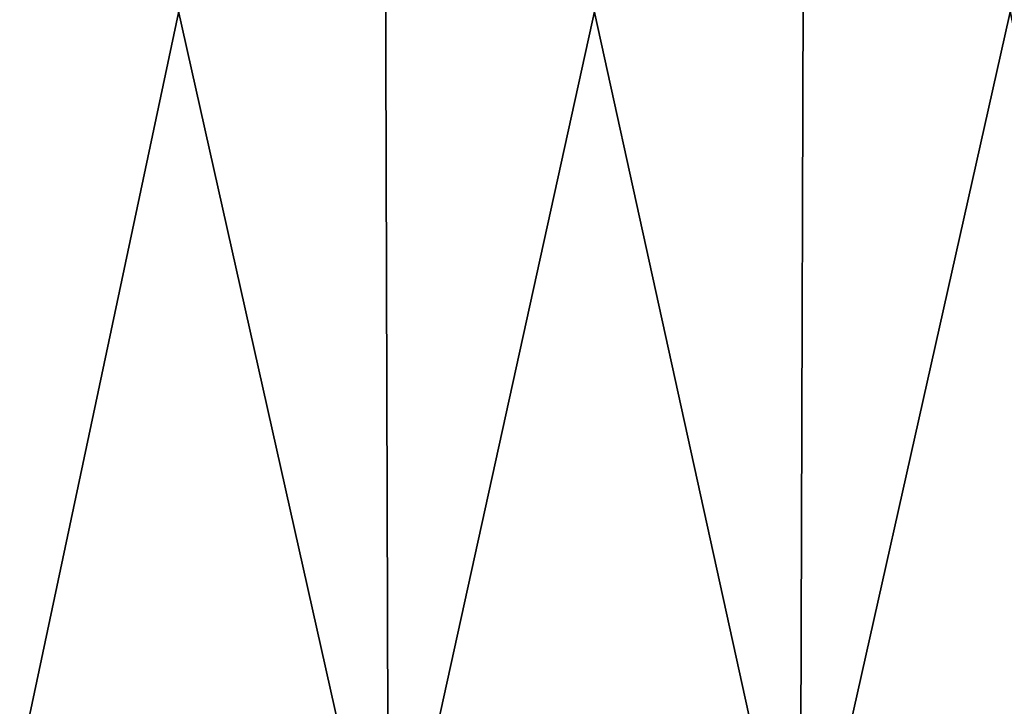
# Model space of a CAD drawing. Header units: millimetres. Extents: x -125 to 125, y -4 to 54.
# Tile 41 of 256: x -113.113 to -112.063, y -2.768 to -2.036. Entities that reach past the tile are written whole.
import ezdxf

# ---------------------------------------------------------------- set-up
doc = ezdxf.new("R2010")
doc.units = ezdxf.units.MM
doc.header["$LTSCALE"] = 65.185185
for name, color, linetype in [('25', 7, 'CONTINUOUS'), ('27', 7, 'CONTINUOUS'), ('30', 7, 'CONTINUOUS'), ('32', 7, 'CONTINUOUS')]:
    doc.layers.add(name, color=color, linetype=linetype)

msp = doc.modelspace()

# ---------------------------------------------------------------- linework, layer by layer
at = {"layer": '25', "color": 7, "linetype": 'Continuous'}
for points in [[(-112.7257, -1, -116.3745), (-113.1555, -3.0262, -116.2175), (-113.1739, -1, -116.3221), (-112.7257, -1, -116.3745)], [(-112.7195, -3.0262, -116.2684), (-113.1555, -3.0262, -116.2175), (-112.7257, -1, -116.3745), (-112.7195, -3.0262, -116.2684)], [(-112.2743, -1, -116.3745), (-112.7195, -3.0262, -116.2684), (-112.7257, -1, -116.3745), (-112.2743, -1, -116.3745)], [(-112.2805, -3.0262, -116.2684), (-112.7195, -3.0262, -116.2684), (-112.2743, -1, -116.3745), (-112.2805, -3.0262, -116.2684)], [(-111.8445, -3.0262, -116.2175), (-112.2805, -3.0262, -116.2684), (-111.8261, -1, -116.3221), (-111.8445, -3.0262, -116.2175)], [(-111.8261, -1, -116.3221), (-112.2805, -3.0262, -116.2684), (-112.2743, -1, -116.3745), (-111.8261, -1, -116.3221)]]:
    msp.add_3dface(points, dxfattribs=at)
at = {"layer": '27', "color": 7, "linetype": 'Continuous'}
for points in [[(-112.7257, -1, 108.6255), (-113.1555, -3.0262, 108.7825), (-113.1739, -1, 108.6779), (-112.7257, -1, 108.6255)], [(-112.7195, -3.0262, 108.7316), (-113.1555, -3.0262, 108.7825), (-112.7257, -1, 108.6255), (-112.7195, -3.0262, 108.7316)], [(-112.2743, -1, 108.6255), (-112.7195, -3.0262, 108.7316), (-112.7257, -1, 108.6255), (-112.2743, -1, 108.6255)], [(-112.2805, -3.0262, 108.7316), (-112.7195, -3.0262, 108.7316), (-112.2743, -1, 108.6255), (-112.2805, -3.0262, 108.7316)], [(-111.8261, -1, 108.6779), (-112.2805, -3.0262, 108.7316), (-112.2743, -1, 108.6255), (-111.8261, -1, 108.6779)], [(-111.8445, -3.0262, 108.7825), (-112.2805, -3.0262, 108.7316), (-111.8261, -1, 108.6779), (-111.8445, -3.0262, 108.7825)]]:
    msp.add_3dface(points, dxfattribs=at)
at = {"layer": '30', "color": 7, "linetype": 'Continuous'}
for points in [[(-113.1739, -1, 116.3221), (-112.7195, -3.0262, 116.2684), (-112.7257, -1, 116.3745), (-113.1739, -1, 116.3221)], [(-113.1555, -3.0262, 116.2175), (-112.7195, -3.0262, 116.2684), (-113.1739, -1, 116.3221), (-113.1555, -3.0262, 116.2175)], [(-112.7257, -1, 116.3745), (-112.2805, -3.0262, 116.2684), (-112.2743, -1, 116.3745), (-112.7257, -1, 116.3745)], [(-112.7195, -3.0262, 116.2684), (-112.2805, -3.0262, 116.2684), (-112.7257, -1, 116.3745), (-112.7195, -3.0262, 116.2684)], [(-112.2805, -3.0262, 116.2684), (-111.8445, -3.0262, 116.2175), (-112.2743, -1, 116.3745), (-112.2805, -3.0262, 116.2684)], [(-112.2743, -1, 116.3745), (-111.8445, -3.0262, 116.2175), (-111.8261, -1, 116.3221), (-112.2743, -1, 116.3745)]]:
    msp.add_3dface(points, dxfattribs=at)
at = {"layer": '32', "color": 7, "linetype": 'Continuous'}
for points in [[(-113.1739, -1, -108.6779), (-112.7195, -3.0262, -108.7316), (-112.7257, -1, -108.6255), (-113.1739, -1, -108.6779)], [(-113.1555, -3.0262, -108.7825), (-112.7195, -3.0262, -108.7316), (-113.1739, -1, -108.6779), (-113.1555, -3.0262, -108.7825)], [(-112.7257, -1, -108.6255), (-112.2805, -3.0262, -108.7316), (-112.2743, -1, -108.6255), (-112.7257, -1, -108.6255)], [(-112.7195, -3.0262, -108.7316), (-112.2805, -3.0262, -108.7316), (-112.7257, -1, -108.6255), (-112.7195, -3.0262, -108.7316)], [(-112.2805, -3.0262, -108.7316), (-111.8445, -3.0262, -108.7825), (-112.2743, -1, -108.6255), (-112.2805, -3.0262, -108.7316)], [(-112.2743, -1, -108.6255), (-111.8445, -3.0262, -108.7825), (-111.8261, -1, -108.6779), (-112.2743, -1, -108.6255)]]:
    msp.add_3dface(points, dxfattribs=at)

doc.saveas('drawing.dxf')
